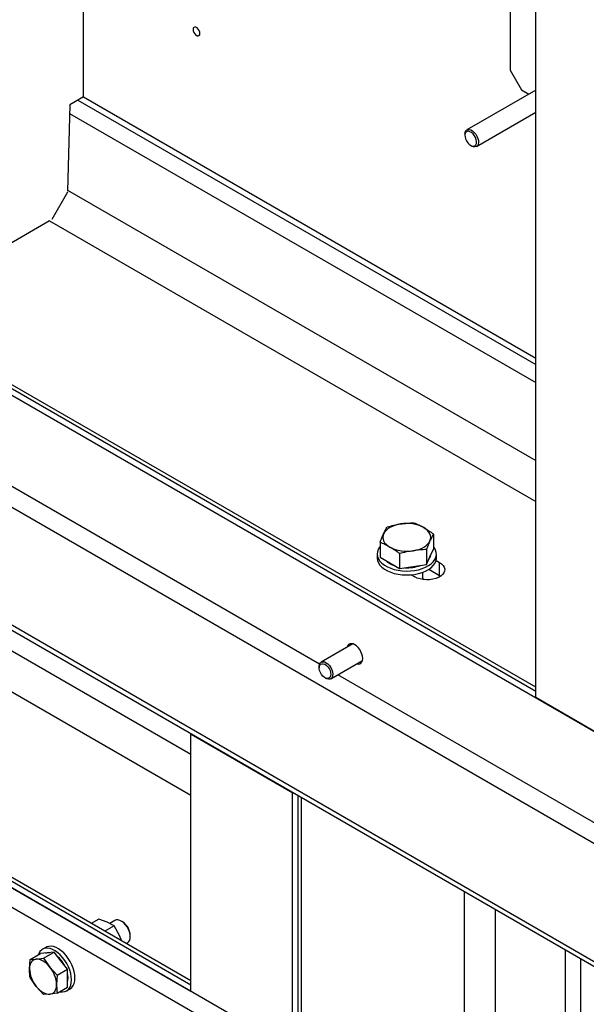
# Model space of a CAD drawing. Header units: millimetres. Extents: x 0 to 25230, y 0 to 17820.
# Tile 129 of 244: x 16627 to 16981, y 9779 to 10394. Entities that reach past the tile are written whole.
import ezdxf

# ---------------------------------------------------------------- set-up
doc = ezdxf.new("R2010")
doc.units = ezdxf.units.MM
doc.linetypes.add('SLD-Sólida', pattern=[0])
doc.layers.add('REFERÊNCIAS', color=9, linetype='SLD-Sólida')

msp = doc.modelspace()

# ---------------------------------------------------------------- linework, layer by layer
at = {"layer": 'REFERÊNCIAS', "linetype": 'SLD-Sólida', "lineweight": 25, "ltscale": 30}
for p, q in [((14888.62, 11160.15), (19074.69, 8743.58)), ((18540.11, 8981.96), (15400.56, 10794.39)), ((15400.56, 10720.9), (18530.22, 8914.19)), ((15411.87, 10711.1), (18530.22, 8910.92)), ((16666.99, 10345.78), (16666.99, 10478.98)), ((16933.92, 10479.96), (16933.92, 10362.43)), ((16949.83, 9970.24), (16949.83, 10470.77)), ((16933.92, 10362.43), (16940.99, 10350.18)), ((16666.99, 10345.78), (16658.49, 10340.87)), ((16666.99, 10345.78), (16949.83, 10182.5)), ((16949.83, 10349.97), (16906.79, 10325.12)), ((16940.99, 10350.18), (16945.6, 10347.52)), ((16658.49, 10340.87), (16657.1, 10286.77)), ((16663.43, 10343.73), (16949.83, 10178.4)), ((16658.35, 10335.43), (16949.83, 10167.16)), ((16912.79, 10314.73), (16949.83, 10336.11)), ((16905.55, 10322.37), (16905.55, 10321.66)), ((16909.17, 10315.38), (16909.79, 10315.03)), ((16657.04, 10286.09), (16647.29, 10269.2)), ((16657.12, 10287.41), (16949.83, 10118.43)), ((16645.82, 10268.24), (16545.32, 10210.22)), ((16645.82, 10268.24), (16949.83, 10092.74)), ((16172.76, 10258.96), (16734.16, 9934.87)), ((16797.8, 9749.94), (15935.13, 10247.95)), ((16787.2, 9743.82), (15924.53, 10241.83)), ((16486.7, 10241.7), (16949.83, 9974.34)), ((16949.83, 9976.71), (16488.75, 10242.89)), ((16161.46, 10239.8), (16734.16, 9909.19)), ((15998.77, 10211.21), (16734.16, 9786.68)), ((16002.33, 10213.27), (16734.16, 9790.79)), ((16734.16, 9793.15), (16005.83, 10213.61)), ((16814.68, 9991.1), (16571.52, 10131.47)), ((16885.95, 10072.5), (16885.95, 10063.13)), ((16852.49, 10067.32), (16852.49, 10057.95)), ((16881.47, 10062.84), (16881.47, 10053.47)), ((16883.71, 10058.3), (16885.95, 10063.13)), ((16850.72, 10060.03), (16850.72, 10057.58)), ((16852.49, 10057.95), (16858.61, 10054.41)), ((16864.74, 10060.25), (16864.74, 10050.88)), ((16881.47, 10053.47), (16883.71, 10058.3)), ((16887.72, 10057.58), (16887.72, 10060.03)), ((16858.61, 10054.41), (16864.74, 10050.88)), ((16864.74, 10050.88), (16873.1, 10052.17)), ((16873.1, 10052.17), (16881.47, 10053.47)), ((16882.97, 10050.44), (16889.73, 10046.54)), ((16883.01, 10050.46), (16889.75, 10046.57)), ((16883.01, 10050.46), (16889.73, 10046.58)), ((16883.01, 10050.46), (16889.75, 10046.57)), ((16887.52, 10056), (16889.73, 10054.72)), ((16889.73, 10046.58), (16889.73, 10054.72)), ((16871.96, 10047.02), (16874.17, 10045.74)), ((16879.22, 10044.08), (16879.22, 10048.6)), ((16880.05, 10043.98), (16879.22, 10044.46)), ((16889.73, 10046.58), (16890.39, 10046.16)), ((16889.75, 10046.57), (16889.73, 10046.58)), ((16889.73, 10046.54), (16889.75, 10046.57)), ((16890.36, 10046.14), (16889.73, 10046.54)), ((16889.73, 10045.74), (16889.73, 10046.54)), ((16890.39, 10046.16), (16889.75, 10046.57)), ((16835.5, 10003.82), (16815.69, 9992.38)), ((16814.44, 9989.63), (16814.44, 9988.92)), ((16821.69, 9981.99), (16841.5, 9993.42)), ((16818.07, 9982.64), (16818.69, 9982.28)), ((17083.38, 9835.98), (16826.07, 9984.52)), ((17013.47, 9933.5), (16949.83, 9970.24)), ((16734.16, 9947.48), (16734.4, 9947.62)), ((16734.16, 9786.68), (16734.16, 9947.48)), ((16734.16, 9947.48), (16797.8, 9910.74)), ((16797.8, 9910.74), (16798.04, 9910.88)), ((16797.8, 9186.61), (16797.8, 9910.74)), ((16801.36, 9416.43), (16801.36, 9908.97)), ((16803.41, 9417.61), (16803.41, 9907.78)), ((16905.29, 9541.74), (16905.29, 9848.97)), ((16924.75, 9541.74), (16924.75, 9837.74)), ((16676.59, 9831.76), (16671.94, 9829.07)), ((16681.8, 9829.89), (16676.59, 9831.76)), ((16686.3, 9827.62), (16681.8, 9829.89)), ((16686.68, 9830.96), (16683.42, 9829.08)), ((16691.38, 9830.15), (16690.68, 9830.56)), ((16686.3, 9827.62), (16680.38, 9824.2)), ((16689.64, 9821.61), (16686.3, 9827.62)), ((16691.12, 9818), (16689.64, 9821.61)), ((16693.68, 9816.52), (16694.68, 9817.1)), ((16696.33, 9820.76), (16696.33, 9821.58)), ((16633.63, 9806.55), (16640.12, 9810.3)), ((16644.36, 9810.68), (16640.12, 9810.3)), ((16643.58, 9814.16), (16641.46, 9812.93)), ((16642.11, 9807.31), (16648.61, 9811.06)), ((16648.61, 9811.06), (16644.36, 9810.68)), ((16652.85, 9805.78), (16648.61, 9811.06)), ((16968.36, 9518.2), (16968.36, 9812.56)), ((16633.27, 9800.69), (16633.63, 9806.55)), ((16633.63, 9806.55), (16637.52, 9806.72)), ((16637.52, 9806.72), (16642.11, 9807.31)), ((16642.11, 9807.31), (16646, 9801.82)), ((16657.09, 9800.5), (16652.85, 9805.78)), ((16978.1, 9518.46), (16978.1, 9806.94)), ((16646, 9801.82), (16650.6, 9796.75)), ((16650.6, 9796.75), (16657.09, 9800.5)), ((16657.09, 9794.84), (16657.09, 9800.5)), ((16637.52, 9789.75), (16633.63, 9795.23)), ((16650.6, 9796.75), (16650.24, 9790.89)), ((16657.09, 9789.19), (16657.09, 9794.84)), ((16642.11, 9784.68), (16637.52, 9789.75)), ((16650.6, 9785.44), (16657.09, 9789.19)), ((16656.46, 9786.95), (16658.58, 9788.18)), ((16646, 9784.85), (16642.11, 9784.68)), ((16650.6, 9785.44), (16646, 9784.85))]:
    msp.add_line(p, q, dxfattribs=at)
at = {"layer": 'REFERÊNCIAS', "linetype": 'SLD-Sólida', "lineweight": 25, "ltscale": 30, "flags": 128}
for points in [[(16739.84, 10385.38), (16739.71, 10386.3), (16739.34, 10387.26), (16738.77, 10388.14), (16738.07, 10388.83), (16737.33, 10389.26), (16736.63, 10389.37), (16736.06, 10389.15), (16735.69, 10388.62), (16735.56, 10387.85), (16735.69, 10386.93), (16736.06, 10385.98), (16736.63, 10385.1), (16737.33, 10384.4), (16738.07, 10383.97), (16738.77, 10383.86), (16739.34, 10384.08), (16739.71, 10384.61), (16739.84, 10385.38)], [(16737.72, 10389.08), (16737.35, 10389.25), (16736.66, 10389.36), (16736.09, 10389.14), (16735.72, 10388.62), (16735.6, 10387.85), (16735.72, 10386.94), (16736.09, 10385.99), (16736.66, 10385.12), (16737.35, 10384.43), (16738.09, 10384), (16738.78, 10383.89), (16739.34, 10384.11), (16739.71, 10384.64), (16739.84, 10385.4)], [(16905.55, 10322.37), (16905.62, 10323.25), (16905.95, 10324.23), (16906.52, 10324.93), (16907.3, 10325.33), (16908.23, 10325.38), (16909.26, 10325.09), (16910.32, 10324.48), (16911.35, 10323.58), (16912.29, 10322.45), (16913.06, 10321.16), (16913.63, 10319.79), (16913.96, 10318.44), (16914.03, 10317.17), (16913.83, 10316.08), (16913.37, 10315.23), (16912.7, 10314.68), (16911.84, 10314.45), (16910.85, 10314.57), (16909.79, 10315.03), (16909.79, 10315.03)], [(16909.17, 10315.38), (16910.15, 10314.97), (16911.06, 10314.9), (16911.82, 10315.18), (16912.39, 10315.78), (16912.72, 10316.67), (16912.79, 10317.77), (16912.59, 10319), (16912.13, 10320.27), (16911.46, 10321.49), (16910.62, 10322.57), (16909.67, 10323.43), (16908.68, 10324), (16907.73, 10324.24), (16906.89, 10324.13), (16906.21, 10323.69), (16905.76, 10322.94), (16905.56, 10321.94), (16905.62, 10320.76), (16905.96, 10319.5), (16906.52, 10318.24), (16907.29, 10317.08), (16908.2, 10316.1), (16909.17, 10315.38)], [(16865.34, 10078.78), (16863.48, 10078.42), (16861.72, 10077.92), (16860.09, 10077.29), (16858.61, 10076.54), (16857.32, 10075.69), (16856.23, 10074.75), (16855.36, 10073.73), (16854.73, 10072.66)], [(16883.71, 10068.18), (16884.09, 10069.29), (16884.22, 10070.42), (16884.09, 10071.55), (16883.71, 10072.66), (16883.08, 10073.73), (16882.21, 10074.75), (16881.12, 10075.69), (16879.83, 10076.54)], [(16854.73, 10072.66), (16854.35, 10071.55), (16854.22, 10070.42), (16854.35, 10069.29), (16854.73, 10068.18), (16855.36, 10067.1), (16856.23, 10066.09), (16857.32, 10065.15), (16858.61, 10064.29)], [(16852.49, 10064.59), (16852.19, 10064.2), (16851.35, 10062.79), (16850.86, 10061.33), (16850.72, 10059.84), (16850.95, 10058.36), (16851.53, 10056.91), (16852.45, 10055.52), (16853.71, 10054.21), (16855.26, 10053.02), (16857.08, 10051.97), (16859.15, 10051.07), (16861.4, 10050.35), (16863.81, 10049.82), (16866.33, 10049.48), (16868.9, 10049.35), (16871.48, 10049.43), (16874.01, 10049.71), (16876.45, 10050.2), (16878.75, 10050.88), (16880.86, 10051.73), (16882.75, 10052.75), (16884.38, 10053.9), (16885.71, 10055.18), (16886.71, 10056.55), (16887.38, 10057.99), (16887.7, 10059.47), (16887.65, 10060.96), (16887.25, 10062.43), (16886.49, 10063.86), (16885.95, 10064.59)], [(16873.1, 10062.05), (16874.96, 10062.42), (16876.72, 10062.92), (16878.35, 10063.55), (16879.83, 10064.29), (16881.12, 10065.15), (16882.21, 10066.09), (16883.08, 10067.1), (16883.71, 10068.18)], [(16850.72, 10057.58), (16850.72, 10057.39), (16850.95, 10055.91), (16851.53, 10054.46), (16852.45, 10053.07), (16853.71, 10051.76), (16855.26, 10050.57), (16857.08, 10049.52), (16859.15, 10048.62), (16861.4, 10047.9), (16863.81, 10047.37), (16866.33, 10047.03), (16868.9, 10046.9), (16871.48, 10046.98), (16874.01, 10047.26), (16876.45, 10047.75), (16878.75, 10048.43), (16880.86, 10049.28), (16882.75, 10050.3), (16884.38, 10051.45), (16885.71, 10052.73), (16886.71, 10054.1), (16887.38, 10055.54), (16887.7, 10057.02), (16887.72, 10057.58)], [(16858.61, 10053.91), (16857.12, 10054.91), (16856.03, 10055.91)], [(16862.08, 10052.42), (16860.36, 10053.04), (16858.61, 10053.91)], [(16889.73, 10054.72), (16891.02, 10053.82), (16892.01, 10052.8), (16892.66, 10051.69), (16892.94, 10050.53), (16892.84, 10049.36), (16892.38, 10048.21), (16891.56, 10047.14), (16890.41, 10046.18), (16888.98, 10045.35), (16887.3, 10044.69), (16885.45, 10044.21), (16883.47, 10043.94), (16881.44, 10043.89), (16879.43, 10044.05), (16877.51, 10044.42), (16875.73, 10044.99), (16874.17, 10045.74)], [(16841.64, 9994.72), (16841.52, 9996.06), (16841.15, 9997.48), (16840.56, 9998.91), (16839.78, 10000.27), (16838.84, 10001.49), (16837.8, 10002.52), (16836.69, 10003.29), (16835.59, 10003.79), (16834.55, 10003.97), (16833.61, 10003.83), (16832.82, 10003.38), (16832.24, 10002.63), (16831.89, 10001.73)], [(16814.44, 9989.63), (16814.46, 9990), (16814.67, 9991.08), (16815.14, 9991.92), (16815.83, 9992.45), (16816.7, 9992.66), (16817.69, 9992.52), (16818.75, 9992.05), (16819.8, 9991.27), (16820.78, 9990.23), (16821.64, 9989)], [(16820.59, 9988.38), (16821.2, 9987.13), (16821.57, 9985.86), (16821.69, 9984.66), (16821.54, 9983.62), (16821.13, 9982.82), (16820.5, 9982.32), (16819.68, 9982.15), (16818.75, 9982.32), (16817.76, 9982.83), (16816.8, 9983.64), (16815.93, 9984.68), (16815.22, 9985.89), (16814.72, 9987.16), (16814.47, 9988.4), (16814.49, 9989.53), (16814.77, 9990.46), (16815.3, 9991.12), (16816.03, 9991.46), (16816.91, 9991.46), (16817.88, 9991.11), (16818.87, 9990.45), (16819.79, 9989.51), (16820.59, 9988.38)], [(16821.64, 9989), (16822.3, 9987.66), (16822.74, 9986.29), (16822.92, 9984.97), (16822.84, 9983.8), (16822.5, 9982.83), (16821.92, 9982.14), (16821.13, 9981.77), (16820.19, 9981.73), (16819.16, 9982.04), (16818.69, 9982.28)], [(16837.89, 9991.34), (16838.84, 9991.19), (16839.78, 9991.33), (16840.56, 9991.78), (16841.15, 9992.52), (16841.52, 9993.52), (16841.64, 9994.72)], [(16696.33, 9820.76), (16696.2, 9822.24), (16695.81, 9823.81), (16695.18, 9825.38), (16694.34, 9826.89), (16693.33, 9828.27), (16692.19, 9829.45), (16690.98, 9830.37), (16689.76, 9831), (16688.58, 9831.31), (16687.5, 9831.27), (16686.68, 9830.96)], [(16659.56, 9793.82), (16659.44, 9795.76), (16659.07, 9797.8), (16658.46, 9799.89), (16657.63, 9801.98), (16656.6, 9804.03), (16655.39, 9805.97), (16654.02, 9807.78), (16652.54, 9809.4), (16650.98, 9810.8), (16649.36, 9811.95), (16647.74, 9812.81), (16646.15, 9813.38), (16644.62, 9813.63), (16643.19, 9813.55), (16641.9, 9813.16), (16640.77, 9812.46), (16639.84, 9811.47), (16639.12, 9810.2), (16638.88, 9809.58)], [(16643.5, 9810.6), (16644.72, 9810.88), (16646.05, 9810.83)], [(16661.69, 9795.05), (16661.56, 9796.99), (16661.19, 9799.03), (16660.58, 9801.12), (16659.75, 9803.21), (16658.72, 9805.25), (16657.51, 9807.2), (16656.15, 9809), (16654.66, 9810.63), (16653.1, 9812.03), (16651.49, 9813.17), (16649.86, 9814.04), (16648.27, 9814.6), (16646.74, 9814.85), (16645.31, 9814.78), (16644.02, 9814.39), (16643.58, 9814.16)], [(16637.52, 9806.72), (16636.59, 9806.54), (16635.76, 9806.18), (16635.03, 9805.64), (16634.41, 9804.93), (16633.92, 9804.06), (16633.56, 9803.06), (16633.35, 9801.92), (16633.27, 9800.69)], [(16646, 9801.82), (16645.01, 9802.97), (16643.96, 9803.99), (16642.87, 9804.86), (16641.76, 9805.59), (16640.65, 9806.14), (16639.56, 9806.52), (16638.51, 9806.72), (16637.52, 9806.72)], [(16652.26, 9786.4), (16652.54, 9786.35), (16654.02, 9786.26), (16655.39, 9786.49), (16656.6, 9787.04), (16657.63, 9787.89), (16658.46, 9789.02), (16659.07, 9790.41), (16659.44, 9792.02), (16659.56, 9793.82)], [(16658.58, 9788.18), (16658.72, 9788.26), (16659.75, 9789.11), (16660.58, 9790.25), (16661.19, 9791.64), (16661.56, 9793.25), (16661.69, 9795.05)], [(16637.52, 9789.75), (16638.51, 9788.61), (16639.56, 9787.59), (16640.65, 9786.71), (16641.76, 9785.99), (16642.87, 9785.43), (16643.96, 9785.06), (16645.01, 9784.86), (16646, 9784.85)], [(16646, 9784.85), (16646.92, 9785.03), (16647.76, 9785.4), (16648.49, 9785.94), (16649.11, 9786.65), (16649.6, 9787.51), (16649.96, 9788.52), (16650.17, 9789.65), (16650.24, 9790.89)]]:
    msp.add_lwpolyline(points, dxfattribs=at)
at = {"layer": 'REFERÊNCIAS', "linetype": 'SLD-Sólida', "lineweight": 25, "ltscale": 900}
for centre, radius, start, end in [((16869.25, 10056.09), 23.03, 62.64283, 99.7711), ((16869.2, 10084.74), 23.03, 242.64283, 279.7711), ((16878.09, 10060.33), 6.17, 320.06645, 350.13663), ((16869.37, 10074.84), 23.48, 266.83663, 290.74945), ((16685.66, 9821.13), 10.68, 2.39487, 57.59975), ((16692.4, 9820.34), 3.96, 305.12687, 6.18531), ((16638.48, 9794), 18.98, 26.96796, 50.62118), ((16651.67, 9801.53), 18.42, 182.63929, 219.77207), ((16631.85, 9790.04), 18.42, 2.63929, 39.77207), ((16646.25, 9795.25), 11.2, 345.56468, 14.43532)]:
    msp.add_arc(centre, radius, start, end, dxfattribs=at)
at = {"layer": 'REFERÊNCIAS', "linetype": 'SLD-Sólida', "lineweight": 25, "ltscale": 30}
for points, knots in [([(16854.73, 10072.66), (16855.11, 10073.44), (16855.86, 10075), (16856.6, 10076.32), (16856.97, 10076.98)], [0, 0, 0, 0, 0.498791, 1, 1, 1, 1]), ([(16856.97, 10076.98), (16858.36, 10077.34), (16861.14, 10078.06), (16863.94, 10078.54), (16865.34, 10078.78)], [0, 0, 0, 0, 0.498963, 1, 1, 1, 1]), ([(16865.34, 10078.78), (16866.74, 10078.97), (16869.53, 10079.35), (16872.31, 10079.5), (16873.7, 10079.57)], [0, 0, 0, 0, 0.498791, 1, 1, 1, 1]), ([(16873.7, 10079.57), (16874.72, 10079.13), (16876.75, 10078.24), (16878.8, 10077.11), (16879.83, 10076.54)], [0, 0, 0, 0, 0.498963, 1, 1, 1, 1]), ([(16879.83, 10076.54), (16881.36, 10075.6), (16883.41, 10074.34), (16885.44, 10072.87), (16885.95, 10072.5)], [0, 0, 0, 0, 0.748327, 1, 1, 1, 1]), ([(16852.49, 10067.32), (16852.86, 10068.27), (16853.61, 10070.16), (16854.36, 10071.82), (16854.73, 10072.66)], [0, 0, 0, 0, 0.498963, 1, 1, 1, 1]), ([(16885.95, 10072.5), (16885.58, 10071.84), (16884.84, 10070.53), (16884.09, 10068.96), (16883.71, 10068.18)], [0, 0, 0, 0, 0.498963, 1, 1, 1, 1]), ([(16858.61, 10064.29), (16857.59, 10064.86), (16855.54, 10065.99), (16853.51, 10066.88), (16852.49, 10067.32)], [0, 0, 0, 0, 0.4987908, 1, 1, 1, 1]), ([(16864.74, 10060.25), (16864.23, 10060.62), (16862.2, 10062.1), (16860.15, 10063.35), (16858.61, 10064.29)], [0, 0, 0, 0, 0.251673, 1, 1, 1, 1]), ([(16881.47, 10062.84), (16880.08, 10062.77), (16877.3, 10062.63), (16874.51, 10062.24), (16873.1, 10062.05)], [0, 0, 0, 0, 0.498963, 1, 1, 1, 1]), ([(16883.71, 10068.18), (16883.34, 10067.34), (16882.59, 10065.68), (16881.84, 10063.79), (16881.47, 10062.84)], [0, 0, 0, 0, 0.498791, 1, 1, 1, 1]), ([(16873.1, 10062.05), (16871.71, 10061.81), (16868.91, 10061.33), (16866.13, 10060.61), (16864.74, 10060.25)], [0, 0, 0, 0, 0.498791, 1, 1, 1, 1]), ([(16633.63, 9795.23), (16633.57, 9795.67), (16633.36, 9797.43), (16633.31, 9799.29), (16633.27, 9800.69)], [0, 0, 0, 0, 0.2516731, 1, 1, 1, 1]), ([(16650.24, 9790.89), (16650.28, 9789.5), (16650.33, 9787.63), (16650.54, 9785.88), (16650.6, 9785.44)], [0, 0, 0, 0, 0.748327, 1, 1, 1, 1])]:
    msp.add_open_spline(points, degree=3, knots=knots, dxfattribs=at)

doc.saveas('drawing.dxf')
